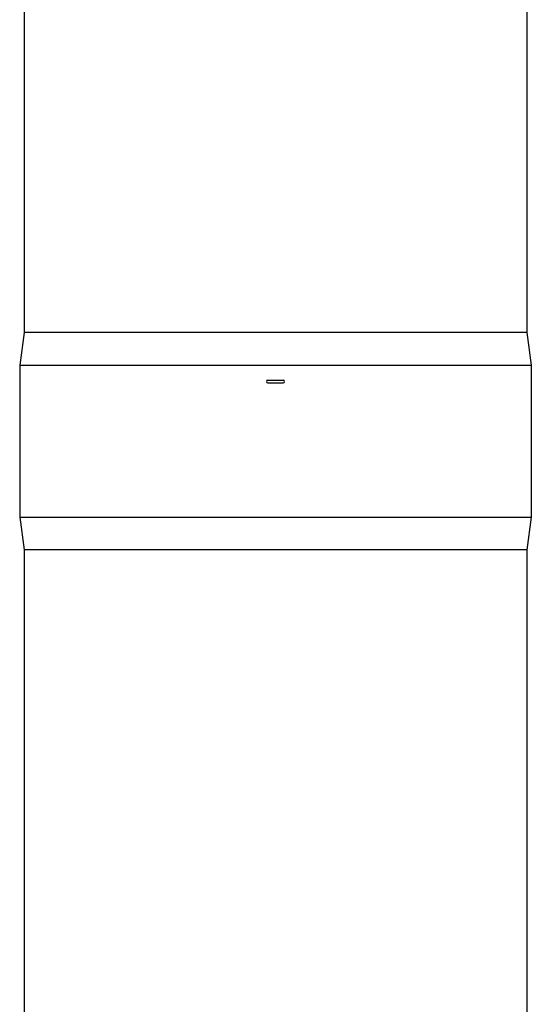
# Model space of a CAD drawing. Header units: millimetres. Extents: x 0 to 297, y 0 to 210.
# Tile 3 of 20: x 141 to 157, y 100 to 132. Entities that reach past the tile are written whole.
import ezdxf

# ---------------------------------------------------------------- set-up
doc = ezdxf.new("R2010")
doc.units = ezdxf.units.MM
doc.header["$LTSCALE"] = 16.335
doc.layers.get('0').update_dxf_attribs({"linetype": 'CONTINUOUS'})
doc.layers.add('AXES_REF', color=7, linetype='CONTINUOUS')

msp = doc.modelspace()

# ---------------------------------------------------------------- linework, layer by layer
at = {"color": 7, "linetype": 'Continuous'}
for p, q in [((148.581, 120.359), (149.072, 120.359)), ((148.582, 120.447), (149.075, 120.447))]:
    msp.add_line(p, q, dxfattribs=at)
for centre, start, end in [((148.581, 120.403), 90, 270), ((149.075, 120.403), 270, 90)]:
    msp.add_arc(centre, 0.0437, start, end, dxfattribs=at)
at = {"layer": 'AXES_REF', "color": 7, "linetype": 'Continuous'}
for p, q in [((140.729, 160.478), (140.729, 121.978)), ((156.927, 160.478), (156.927, 121.978)), ((140.729, 121.978), (140.582, 120.928)), ((156.927, 121.978), (140.729, 121.978)), ((156.927, 121.978), (157.074, 120.928)), ((140.582, 120.928), (140.582, 116.028)), ((140.582, 120.928), (157.074, 120.928)), ((157.074, 120.928), (157.074, 116.028)), ((140.582, 116.028), (140.729, 114.978)), ((140.582, 116.028), (157.074, 116.028)), ((157.074, 116.028), (156.927, 114.978)), ((140.729, 114.978), (140.729, 79.978)), ((156.927, 114.978), (140.729, 114.978)), ((156.927, 114.978), (156.927, 79.978))]:
    msp.add_line(p, q, dxfattribs=at)

doc.saveas('drawing.dxf')
